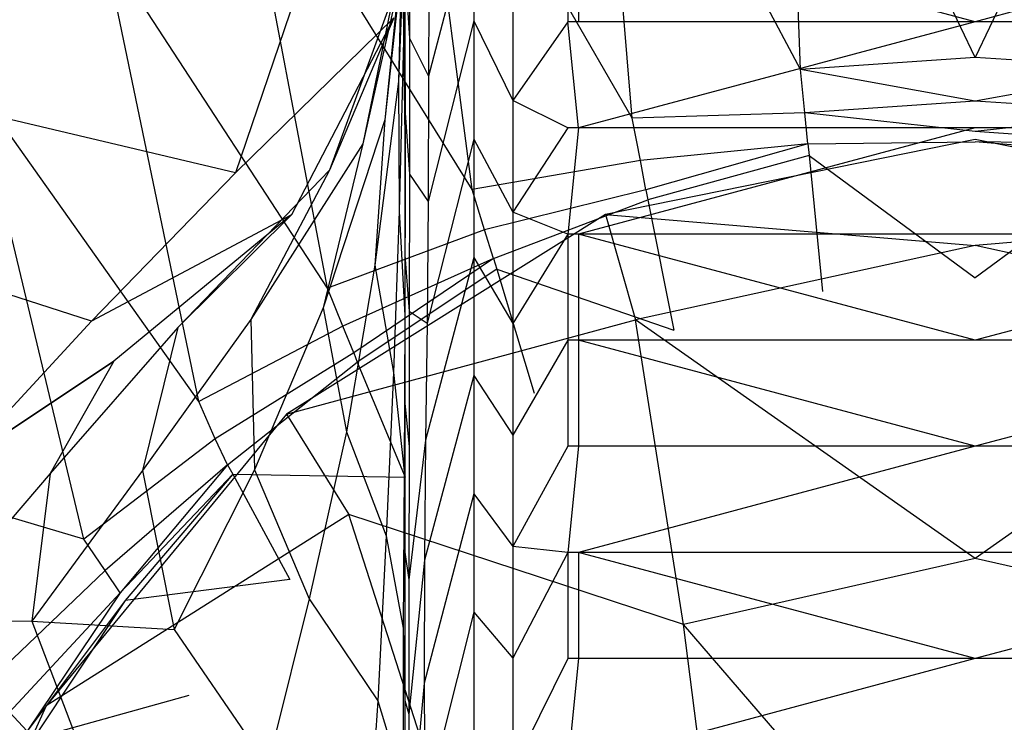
# Model space of a CAD drawing. Extents: x 0 to 0.36, y -0.55 to 0.
# Tile 12 of 21: x 0.064 to 0.184, y -0.213 to -0.128. Entities that reach past the tile are written whole.
import ezdxf

# ---------------------------------------------------------------- set-up
doc = ezdxf.new("R2010")
doc.units = 0
doc.layers.add('L0_VB__OMNIA_CLASSIC_768210_0__', color=7, linetype='CONTINUOUS')

msp = doc.modelspace()

# ---------------------------------------------------------------- linework, layer by layer
at = {"layer": 'L0_VB__OMNIA_CLASSIC_768210_0__', "color": 8, "invisible_edges": 14}
for points in [[(0.18, -0.082832, 0.335615), (0.156889, -0.08387, 0.335615), (0.18, -0.132385, 0.335615), (0.18, -0.082832, 0.335615)], [(0.203111, -0.08387, 0.335615), (0.18, -0.082832, 0.335615), (0.18, -0.132385, 0.335615), (0.203111, -0.08387, 0.335615)], [(0.074209, -0.118838, 0.335615), (0.047091, -0.083773, 0.335615), (0.05858, -0.135894, 0.335615), (0.074209, -0.118838, 0.335615)], [(0.158784, -0.133834, 0.335615), (0.156889, -0.08387, 0.335615), (0.133984, -0.087144, 0.335615), (0.158784, -0.133834, 0.335615)], [(0.18, -0.132385, 0.335615), (0.156889, -0.08387, 0.335615), (0.158784, -0.133834, 0.335615), (0.18, -0.132385, 0.335615)], [(0.203111, -0.08387, 0.335615), (0.18, -0.132385, 0.335615), (0.201214, -0.133834, 0.335615), (0.203111, -0.08387, 0.335615)], [(0.138341, -0.139777, 0.335615), (0.133984, -0.087144, 0.335615), (0.111838, -0.093814, 0.335615), (0.138341, -0.139777, 0.335615)], [(0.158784, -0.133834, 0.335615), (0.133984, -0.087144, 0.335615), (0.138341, -0.139777, 0.335615), (0.158784, -0.133834, 0.335615)], [(0.118902, -0.148414, 0.335615), (0.111838, -0.093814, 0.335615), (0.090261, -0.102315, 0.335615), (0.118902, -0.148414, 0.335615)], [(0.138341, -0.139777, 0.335615), (0.111838, -0.093814, 0.335615), (0.118902, -0.148414, 0.335615), (0.138341, -0.139777, 0.335615)], [(0.10132, -0.160385, 0.335615), (0.090261, -0.102315, 0.335615), (0.074209, -0.118838, 0.335615), (0.10132, -0.160385, 0.335615)], [(0.118902, -0.148414, 0.335615), (0.090261, -0.102315, 0.335615), (0.10132, -0.160385, 0.335615), (0.118902, -0.148414, 0.335615)], [(0.110658, -0.109784, 0.140316), (0.110556, -0.130378, 0.139216), (0.1105, -0.113194, 0.167772), (0.110658, -0.109784, 0.140316)], [(0.110658, -0.109784, 0.140316), (0.110712, -0.125887, 0.111435), (0.110556, -0.130378, 0.139216), (0.110658, -0.109784, 0.140316)], [(0.090182, -0.146376, 0.283837), (0.020255, -0.129874, 0.29506), (0.022333, -0.113472, 0.29506), (0.090182, -0.146376, 0.283837)], [(0.098139, -0.122897, 0.283837), (0.090182, -0.146376, 0.283837), (0.022333, -0.113472, 0.29506), (0.098139, -0.122897, 0.283837)], [(0.1105, -0.113194, 0.167772), (0.109966, -0.135322, 0.166868), (0.110675, -0.116455, 0.195238), (0.1105, -0.113194, 0.167772)], [(0.1105, -0.113194, 0.167772), (0.110556, -0.130378, 0.139216), (0.109966, -0.135322, 0.166868), (0.1105, -0.113194, 0.167772)], [(0.119113, -0.113599, 0.008263), (0.119113, -0.12795, 0.008263), (0.113617, -0.134672, 0.027875), (0.119113, -0.113599, 0.008263)], [(0.119113, -0.113599, 0.008263), (0.113617, -0.134672, 0.027875), (0.113665, -0.119646, 0.027567), (0.119113, -0.113599, 0.008263)], [(0.119113, -0.113599, 0.008263), (0.123839, -0.124095, 0.002338), (0.119113, -0.12795, 0.008263), (0.119113, -0.113599, 0.008263)], [(0.11123, -0.114659, 0.056344), (0.111318, -0.130058, 0.054689), (0.110722, -0.121101, 0.083687), (0.11123, -0.114659, 0.056344)], [(0.11123, -0.114659, 0.056344), (0.113665, -0.119646, 0.027567), (0.111318, -0.130058, 0.054689), (0.11123, -0.114659, 0.056344)], [(0.130526, -0.115173, 0.000135), (0.130526, -0.128056, 0.000127), (0.123839, -0.124095, 0.002338), (0.130526, -0.115173, 0.000135)], [(0.131826, -0.128056, 0.000127), (0.130526, -0.128056, 0.000127), (0.130526, -0.115173, 0.000135), (0.131826, -0.128056, 0.000127)], [(0.131826, -0.115173, 0.000135), (0.131826, -0.128056, 0.000127), (0.130526, -0.115173, 0.000135), (0.131826, -0.115173, 0.000135)], [(0.18, -0.128056, 0.000127), (0.131826, -0.115173, 0.000135), (0.18, -0.115173, 0.000135), (0.18, -0.128056, 0.000127)], [(0.18, -0.128056, 0.000127), (0.131826, -0.128056, 0.000127), (0.131826, -0.115173, 0.000135), (0.18, -0.128056, 0.000127)], [(0.228174, -0.115173, 0.000135), (0.18, -0.128056, 0.000127), (0.18, -0.115173, 0.000135), (0.228174, -0.115173, 0.000135)], [(0.228174, -0.128056, 0.000127), (0.18, -0.128056, 0.000127), (0.228174, -0.115173, 0.000135), (0.228174, -0.128056, 0.000127)], [(0.110675, -0.116455, 0.195238), (0.109966, -0.135322, 0.166868), (0.108284, -0.139956, 0.194567), (0.110675, -0.116455, 0.195238)], [(0.110675, -0.116455, 0.195238), (0.108284, -0.139956, 0.194567), (0.110619, -0.118676, 0.222808), (0.110675, -0.116455, 0.195238)], [(0.085714, -0.174135, 0.335615), (0.074209, -0.118838, 0.335615), (0.05858, -0.135894, 0.335615), (0.085714, -0.174135, 0.335615)], [(0.10132, -0.160385, 0.335615), (0.074209, -0.118838, 0.335615), (0.085714, -0.174135, 0.335615), (0.10132, -0.160385, 0.335615)], [(0.110619, -0.118676, 0.222808), (0.108284, -0.139956, 0.194567), (0.105611, -0.142855, 0.222422), (0.110619, -0.118676, 0.222808)], [(0.110619, -0.118676, 0.222808), (0.105611, -0.142855, 0.222422), (0.110358, -0.121965, 0.250279), (0.110619, -0.118676, 0.222808)], [(0.113665, -0.119646, 0.027567), (0.113617, -0.134672, 0.027875), (0.111318, -0.130058, 0.054689), (0.113665, -0.119646, 0.027567)], [(0.110358, -0.121965, 0.250279), (0.101581, -0.146066, 0.250092), (0.109387, -0.127561, 0.277345), (0.110358, -0.121965, 0.250279)], [(0.110358, -0.121965, 0.250279), (0.105611, -0.142855, 0.222422), (0.101581, -0.146066, 0.250092), (0.110358, -0.121965, 0.250279)], [(0.110722, -0.121101, 0.083687), (0.110713, -0.138549, 0.082267), (0.110712, -0.125887, 0.111435), (0.110722, -0.121101, 0.083687)], [(0.110722, -0.121101, 0.083687), (0.111318, -0.130058, 0.054689), (0.110713, -0.138549, 0.082267), (0.110722, -0.121101, 0.083687)], [(0.109387, -0.127561, 0.277345), (0.090182, -0.146376, 0.283837), (0.098139, -0.122897, 0.283837), (0.109387, -0.127561, 0.277345)], [(0.123839, -0.124095, 0.002338), (0.123839, -0.137626, 0.002338), (0.119113, -0.12795, 0.008263), (0.123839, -0.124095, 0.002338)], [(0.130526, -0.128056, 0.000127), (0.123839, -0.137626, 0.002338), (0.123839, -0.124095, 0.002338), (0.130526, -0.128056, 0.000127)], [(0.110712, -0.125887, 0.111435), (0.110754, -0.144946, 0.11049), (0.110556, -0.130378, 0.139216), (0.110712, -0.125887, 0.111435)], [(0.110712, -0.125887, 0.111435), (0.110713, -0.138549, 0.082267), (0.110754, -0.144946, 0.11049), (0.110712, -0.125887, 0.111435)], [(0.109387, -0.127561, 0.277345), (0.09695, -0.151505, 0.277299), (0.090182, -0.146376, 0.283837), (0.109387, -0.127561, 0.277345)], [(0.109387, -0.127561, 0.277345), (0.101581, -0.146066, 0.250092), (0.09695, -0.151505, 0.277299), (0.109387, -0.127561, 0.277345)], [(0.119113, -0.12795, 0.008263), (0.119113, -0.142302, 0.008263), (0.113572, -0.149876, 0.028178), (0.119113, -0.12795, 0.008263)], [(0.119113, -0.12795, 0.008263), (0.113572, -0.149876, 0.028178), (0.113617, -0.134672, 0.027875), (0.119113, -0.12795, 0.008263)], [(0.119113, -0.12795, 0.008263), (0.123839, -0.137626, 0.002338), (0.119113, -0.142302, 0.008263), (0.119113, -0.12795, 0.008263)], [(0.130526, -0.140938, 0.000118), (0.123839, -0.137626, 0.002338), (0.130526, -0.128056, 0.000127), (0.130526, -0.140938, 0.000118)], [(0.131826, -0.140938, 0.000118), (0.130526, -0.140938, 0.000118), (0.130526, -0.128056, 0.000127), (0.131826, -0.140938, 0.000118)], [(0.131826, -0.140938, 0.000118), (0.130526, -0.128056, 0.000127), (0.131826, -0.128056, 0.000127), (0.131826, -0.140938, 0.000118)], [(0.18, -0.128056, 0.000127), (0.131826, -0.140938, 0.000118), (0.131826, -0.128056, 0.000127), (0.18, -0.128056, 0.000127)], [(0.18, -0.140938, 0.000118), (0.131826, -0.140938, 0.000118), (0.18, -0.128056, 0.000127), (0.18, -0.140938, 0.000118)], [(0.228174, -0.128056, 0.000127), (0.228174, -0.140938, 0.000118), (0.18, -0.128056, 0.000127), (0.228174, -0.128056, 0.000127)], [(0.228174, -0.140938, 0.000118), (0.18, -0.140938, 0.000118), (0.18, -0.128056, 0.000127), (0.228174, -0.140938, 0.000118)], [(0.072695, -0.164405, 0.283837), (0.0174, -0.146636, 0.29506), (0.020255, -0.129874, 0.29506), (0.072695, -0.164405, 0.283837)], [(0.090182, -0.146376, 0.283837), (0.072695, -0.164405, 0.283837), (0.020255, -0.129874, 0.29506), (0.090182, -0.146376, 0.283837)], [(0.111318, -0.130058, 0.054689), (0.111305, -0.146549, 0.05504), (0.110713, -0.138549, 0.082267), (0.111318, -0.130058, 0.054689)], [(0.111318, -0.130058, 0.054689), (0.113617, -0.134672, 0.027875), (0.111305, -0.146549, 0.05504), (0.111318, -0.130058, 0.054689)], [(0.110556, -0.130378, 0.139216), (0.11003, -0.151032, 0.138759), (0.109966, -0.135322, 0.166868), (0.110556, -0.130378, 0.139216)], [(0.110556, -0.130378, 0.139216), (0.110754, -0.144946, 0.11049), (0.11003, -0.151032, 0.138759), (0.110556, -0.130378, 0.139216)], [(0.18, -0.132385, 0.335615), (0.158784, -0.133834, 0.335615), (0.18, -0.137683, 0.335615), (0.18, -0.132385, 0.335615)], [(0.201214, -0.133834, 0.335615), (0.18, -0.132385, 0.335615), (0.18, -0.137683, 0.335615), (0.201214, -0.133834, 0.335615)], [(0.159303, -0.139097, 0.335615), (0.158784, -0.133834, 0.335615), (0.138341, -0.139777, 0.335615), (0.159303, -0.139097, 0.335615)], [(0.18, -0.137683, 0.335615), (0.158784, -0.133834, 0.335615), (0.159303, -0.139097, 0.335615), (0.18, -0.137683, 0.335615)], [(0.201214, -0.133834, 0.335615), (0.18, -0.137683, 0.335615), (0.20069, -0.139096, 0.335615), (0.201214, -0.133834, 0.335615)], [(0.113617, -0.134672, 0.027875), (0.113572, -0.149876, 0.028178), (0.111305, -0.146549, 0.05504), (0.113617, -0.134672, 0.027875)], [(0.071731, -0.19086, 0.335615), (0.05858, -0.135894, 0.335615), (0.013675, -0.173535, 0.335615), (0.071731, -0.19086, 0.335615)], [(0.085714, -0.174135, 0.335615), (0.05858, -0.135894, 0.335615), (0.071731, -0.19086, 0.335615), (0.085714, -0.174135, 0.335615)], [(0.109966, -0.135322, 0.166868), (0.11003, -0.151032, 0.138759), (0.10707, -0.15759, 0.166817), (0.109966, -0.135322, 0.166868)], [(0.109966, -0.135322, 0.166868), (0.10707, -0.15759, 0.166817), (0.108284, -0.139956, 0.194567), (0.109966, -0.135322, 0.166868)], [(0.110713, -0.138549, 0.082267), (0.110716, -0.156384, 0.082852), (0.110754, -0.144946, 0.11049), (0.110713, -0.138549, 0.082267)], [(0.110713, -0.138549, 0.082267), (0.111305, -0.146549, 0.05504), (0.110716, -0.156384, 0.082852), (0.110713, -0.138549, 0.082267)], [(0.123839, -0.137626, 0.002338), (0.123839, -0.151156, 0.002338), (0.119113, -0.142302, 0.008263), (0.123839, -0.137626, 0.002338)], [(0.130526, -0.140938, 0.000118), (0.123839, -0.151156, 0.002338), (0.123839, -0.137626, 0.002338), (0.130526, -0.140938, 0.000118)], [(0.18, -0.137683, 0.335615), (0.159303, -0.139097, 0.335615), (0.18, -0.141364, 0.333656), (0.18, -0.137683, 0.335615)], [(0.20069, -0.139096, 0.335615), (0.18, -0.137683, 0.335615), (0.18, -0.141364, 0.333656), (0.20069, -0.139096, 0.335615)], [(0.139338, -0.144901, 0.335615), (0.138341, -0.139777, 0.335615), (0.118902, -0.148414, 0.335615), (0.139338, -0.144901, 0.335615)], [(0.159303, -0.139097, 0.335615), (0.138341, -0.139777, 0.335615), (0.139338, -0.144901, 0.335615), (0.159303, -0.139097, 0.335615)], [(0.159678, -0.14286, 0.333698), (0.159303, -0.139097, 0.335615), (0.139338, -0.144901, 0.335615), (0.159678, -0.14286, 0.333698)], [(0.18, -0.141364, 0.333656), (0.159303, -0.139097, 0.335615), (0.159678, -0.14286, 0.333698), (0.18, -0.141364, 0.333656)], [(0.20069, -0.139096, 0.335615), (0.18, -0.141364, 0.333656), (0.200312, -0.142859, 0.333698), (0.20069, -0.139096, 0.335615)], [(0.108284, -0.139956, 0.194567), (0.10707, -0.15759, 0.166817), (0.100801, -0.162757, 0.194578), (0.108284, -0.139956, 0.194567)], [(0.108284, -0.139956, 0.194567), (0.100801, -0.162757, 0.194578), (0.105611, -0.142855, 0.222422), (0.108284, -0.139956, 0.194567)], [(0.130526, -0.153821, 0.00011), (0.123839, -0.151156, 0.002338), (0.130526, -0.140938, 0.000118), (0.130526, -0.153821, 0.00011)], [(0.131826, -0.153821, 0.00011), (0.130526, -0.153821, 0.00011), (0.131826, -0.140938, 0.000118), (0.131826, -0.153821, 0.00011)], [(0.131826, -0.140938, 0.000118), (0.130526, -0.153821, 0.00011), (0.130526, -0.140938, 0.000118), (0.131826, -0.140938, 0.000118)], [(0.18, -0.140938, 0.000118), (0.131826, -0.153821, 0.00011), (0.131826, -0.140938, 0.000118), (0.18, -0.140938, 0.000118)], [(0.18, -0.153821, 0.00011), (0.131826, -0.153821, 0.00011), (0.18, -0.140938, 0.000118), (0.18, -0.153821, 0.00011)], [(0.228174, -0.140938, 0.000118), (0.228174, -0.153821, 0.00011), (0.18, -0.140938, 0.000118), (0.228174, -0.140938, 0.000118)], [(0.228174, -0.153821, 0.00011), (0.18, -0.153821, 0.00011), (0.18, -0.140938, 0.000118), (0.228174, -0.153821, 0.00011)], [(0.119113, -0.142302, 0.008263), (0.119113, -0.156653, 0.008263), (0.11344, -0.164654, 0.029003), (0.119113, -0.142302, 0.008263)], [(0.119113, -0.142302, 0.008263), (0.11344, -0.164654, 0.029003), (0.113572, -0.149876, 0.028178), (0.119113, -0.142302, 0.008263)], [(0.119113, -0.142302, 0.008263), (0.123839, -0.151156, 0.002338), (0.119113, -0.156653, 0.008263), (0.119113, -0.142302, 0.008263)], [(0.159678, -0.14286, 0.333698), (0.18, -0.14262, 0.330169), (0.18, -0.141364, 0.333656), (0.159678, -0.14286, 0.333698)], [(0.200312, -0.142859, 0.333698), (0.18, -0.141364, 0.333656), (0.18, -0.14262, 0.330169), (0.200312, -0.142859, 0.333698)], [(0.105611, -0.142855, 0.222422), (0.100801, -0.162757, 0.194578), (0.092012, -0.164193, 0.2221), (0.105611, -0.142855, 0.222422)], [(0.105611, -0.142855, 0.222422), (0.092012, -0.164193, 0.2221), (0.101581, -0.146066, 0.250092), (0.105611, -0.142855, 0.222422)], [(0.18, -0.142337, 0.2948), (0.135094, -0.151465, 0.269051), (0.18, -0.142337, 0.268718), (0.18, -0.142337, 0.2948)], [(0.135094, -0.151465, 0.269051), (0.18, -0.155208, 0.219741), (0.18, -0.142337, 0.268718), (0.135094, -0.151465, 0.269051)], [(0.135094, -0.151465, 0.295133), (0.135094, -0.151465, 0.269051), (0.18, -0.142337, 0.2948), (0.135094, -0.151465, 0.295133)], [(0.159678, -0.14286, 0.333698), (0.139338, -0.144901, 0.335615), (0.140023, -0.148465, 0.333658), (0.159678, -0.14286, 0.333698)], [(0.159678, -0.14286, 0.333698), (0.140023, -0.148465, 0.333658), (0.159828, -0.144299, 0.330286), (0.159678, -0.14286, 0.333698)], [(0.159678, -0.14286, 0.333698), (0.159828, -0.144299, 0.330286), (0.18, -0.14262, 0.330169), (0.159678, -0.14286, 0.333698)], [(0.159828, -0.144299, 0.330286), (0.18, -0.159137, 0.288403), (0.18, -0.14262, 0.330169), (0.159828, -0.144299, 0.330286)], [(0.224906, -0.151465, 0.295133), (0.18, -0.142337, 0.2948), (0.224906, -0.151465, 0.269051), (0.224906, -0.151465, 0.295133)], [(0.18, -0.142337, 0.2948), (0.18, -0.142337, 0.268718), (0.224906, -0.151465, 0.269051), (0.18, -0.142337, 0.2948)], [(0.224906, -0.151465, 0.269051), (0.18, -0.142337, 0.268718), (0.18, -0.155208, 0.219741), (0.224906, -0.151465, 0.269051)], [(0.200163, -0.144298, 0.330286), (0.18, -0.14262, 0.330169), (0.18, -0.159137, 0.288403), (0.200163, -0.144298, 0.330286)], [(0.200312, -0.142859, 0.333698), (0.18, -0.14262, 0.330169), (0.200163, -0.144298, 0.330286), (0.200312, -0.142859, 0.333698)], [(0.140023, -0.148465, 0.333658), (0.140244, -0.149689, 0.330174), (0.159828, -0.144299, 0.330286), (0.140023, -0.148465, 0.333658)], [(0.159828, -0.144299, 0.330286), (0.140244, -0.149689, 0.330174), (0.161458, -0.160785, 0.288426), (0.159828, -0.144299, 0.330286)], [(0.159828, -0.144299, 0.330286), (0.161458, -0.160785, 0.288426), (0.18, -0.159137, 0.288403), (0.159828, -0.144299, 0.330286)], [(0.200163, -0.144298, 0.330286), (0.18, -0.159137, 0.288403), (0.198538, -0.160784, 0.288426), (0.200163, -0.144298, 0.330286)], [(0.110754, -0.144946, 0.11049), (0.110715, -0.163705, 0.111492), (0.11003, -0.151032, 0.138759), (0.110754, -0.144946, 0.11049)], [(0.110754, -0.144946, 0.11049), (0.110716, -0.156384, 0.082852), (0.110715, -0.163705, 0.111492), (0.110754, -0.144946, 0.11049)], [(0.139338, -0.144901, 0.335615), (0.118902, -0.148414, 0.335615), (0.120415, -0.153309, 0.335615), (0.139338, -0.144901, 0.335615)], [(0.140023, -0.148465, 0.333658), (0.139338, -0.144901, 0.335615), (0.120415, -0.153309, 0.335615), (0.140023, -0.148465, 0.333658)], [(0.072695, -0.164405, 0.283837), (0.056543, -0.181826, 0.283837), (0.0174, -0.146636, 0.29506), (0.072695, -0.164405, 0.283837)], [(0.09695, -0.151505, 0.277299), (0.072695, -0.164405, 0.283837), (0.090182, -0.146376, 0.283837), (0.09695, -0.151505, 0.277299)], [(0.101581, -0.146066, 0.250092), (0.083154, -0.165184, 0.24966), (0.09695, -0.151505, 0.277299), (0.101581, -0.146066, 0.250092)], [(0.101581, -0.146066, 0.250092), (0.092012, -0.164193, 0.2221), (0.083154, -0.165184, 0.24966), (0.101581, -0.146066, 0.250092)], [(0.111305, -0.146549, 0.05504), (0.111277, -0.163187, 0.055534), (0.110716, -0.156384, 0.082852), (0.111305, -0.146549, 0.05504)], [(0.111305, -0.146549, 0.05504), (0.113572, -0.149876, 0.028178), (0.111277, -0.163187, 0.055534), (0.111305, -0.146549, 0.05504)], [(0.120415, -0.153309, 0.335615), (0.118902, -0.148414, 0.335615), (0.10132, -0.160385, 0.335615), (0.120415, -0.153309, 0.335615)], [(0.140023, -0.148465, 0.333658), (0.120415, -0.153309, 0.335615), (0.121489, -0.156784, 0.333686), (0.140023, -0.148465, 0.333658)], [(0.121489, -0.156784, 0.333686), (0.140244, -0.149689, 0.330174), (0.140023, -0.148465, 0.333658), (0.121489, -0.156784, 0.333686)], [(0.113572, -0.149876, 0.028178), (0.11344, -0.164654, 0.029003), (0.111277, -0.163187, 0.055534), (0.113572, -0.149876, 0.028178)], [(0.121489, -0.156784, 0.333686), (0.121889, -0.158077, 0.330252), (0.140244, -0.149689, 0.330174), (0.121489, -0.156784, 0.333686)], [(0.121889, -0.158077, 0.330252), (0.143405, -0.165481, 0.288403), (0.140244, -0.149689, 0.330174), (0.121889, -0.158077, 0.330252)], [(0.140244, -0.149689, 0.330174), (0.143405, -0.165481, 0.288403), (0.161458, -0.160785, 0.288426), (0.140244, -0.149689, 0.330174)], [(0.09695, -0.151505, 0.277299), (0.07538, -0.169259, 0.277199), (0.072695, -0.164405, 0.283837), (0.09695, -0.151505, 0.277299)], [(0.09695, -0.151505, 0.277299), (0.083154, -0.165184, 0.24966), (0.07538, -0.169259, 0.277199), (0.09695, -0.151505, 0.277299)], [(0.135094, -0.151465, 0.295133), (0.096367, -0.175674, 0.269949), (0.135094, -0.151465, 0.269051), (0.135094, -0.151465, 0.295133)], [(0.096367, -0.175674, 0.269949), (0.13876, -0.16423, 0.220352), (0.135094, -0.151465, 0.269051), (0.096367, -0.175674, 0.269949)], [(0.096367, -0.175674, 0.296031), (0.096367, -0.175674, 0.269949), (0.135094, -0.151465, 0.295133), (0.096367, -0.175674, 0.296031)], [(0.11003, -0.151032, 0.138759), (0.109336, -0.170615, 0.140233), (0.10707, -0.15759, 0.166817), (0.11003, -0.151032, 0.138759)], [(0.11003, -0.151032, 0.138759), (0.110715, -0.163705, 0.111492), (0.109336, -0.170615, 0.140233), (0.11003, -0.151032, 0.138759)], [(0.123839, -0.151156, 0.002338), (0.123839, -0.164687, 0.002338), (0.119113, -0.156653, 0.008263), (0.123839, -0.151156, 0.002338)], [(0.130526, -0.153821, 0.00011), (0.123839, -0.164687, 0.002338), (0.123839, -0.151156, 0.002338), (0.130526, -0.153821, 0.00011)], [(0.135094, -0.151465, 0.269051), (0.13876, -0.16423, 0.220352), (0.18, -0.155208, 0.219741), (0.135094, -0.151465, 0.269051)], [(0.224906, -0.151465, 0.269051), (0.18, -0.155208, 0.219741), (0.22124, -0.16423, 0.220352), (0.224906, -0.151465, 0.269051)], [(0.120415, -0.153309, 0.335615), (0.10132, -0.160385, 0.335615), (0.103219, -0.165018, 0.335615), (0.120415, -0.153309, 0.335615)], [(0.121489, -0.156784, 0.333686), (0.120415, -0.153309, 0.335615), (0.103219, -0.165018, 0.335615), (0.121489, -0.156784, 0.333686)], [(0.130526, -0.153821, 0.00011), (0.130526, -0.166703, 0.000101), (0.123839, -0.164687, 0.002338), (0.130526, -0.153821, 0.00011)], [(0.131826, -0.166703, 0.000101), (0.130526, -0.166703, 0.000101), (0.130526, -0.153821, 0.00011), (0.131826, -0.166703, 0.000101)], [(0.131826, -0.153821, 0.00011), (0.131826, -0.166703, 0.000101), (0.130526, -0.153821, 0.00011), (0.131826, -0.153821, 0.00011)], [(0.18, -0.166703, 0.000101), (0.131826, -0.153821, 0.00011), (0.18, -0.153821, 0.00011), (0.18, -0.166703, 0.000101)], [(0.18, -0.166703, 0.000101), (0.131826, -0.166703, 0.000101), (0.131826, -0.153821, 0.00011), (0.18, -0.166703, 0.000101)], [(0.228174, -0.153821, 0.00011), (0.18, -0.166703, 0.000101), (0.18, -0.153821, 0.00011), (0.228174, -0.153821, 0.00011)], [(0.228174, -0.166703, 0.000101), (0.18, -0.166703, 0.000101), (0.228174, -0.153821, 0.00011), (0.228174, -0.166703, 0.000101)], [(0.18, -0.155208, 0.219741), (0.13876, -0.16423, 0.220352), (0.18, -0.193199, 0.188515), (0.18, -0.155208, 0.219741)], [(0.22124, -0.16423, 0.220352), (0.18, -0.155208, 0.219741), (0.18, -0.193199, 0.188515), (0.22124, -0.16423, 0.220352)], [(0.110716, -0.156384, 0.082852), (0.110725, -0.174356, 0.083704), (0.110715, -0.163705, 0.111492), (0.110716, -0.156384, 0.082852)], [(0.110716, -0.156384, 0.082852), (0.111277, -0.163187, 0.055534), (0.110725, -0.174356, 0.083704), (0.110716, -0.156384, 0.082852)], [(0.119113, -0.156653, 0.008263), (0.119113, -0.171004, 0.008263), (0.113227, -0.178842, 0.030217), (0.119113, -0.156653, 0.008263)], [(0.119113, -0.156653, 0.008263), (0.113227, -0.178842, 0.030217), (0.11344, -0.164654, 0.029003), (0.119113, -0.156653, 0.008263)], [(0.119113, -0.156653, 0.008263), (0.123839, -0.164687, 0.002338), (0.119113, -0.171004, 0.008263), (0.119113, -0.156653, 0.008263)], [(0.10707, -0.15759, 0.166817), (0.103635, -0.177817, 0.168359), (0.100801, -0.162757, 0.194578), (0.10707, -0.15759, 0.166817)], [(0.121489, -0.156784, 0.333686), (0.103219, -0.165018, 0.335615), (0.104526, -0.168243, 0.33366), (0.121489, -0.156784, 0.333686)], [(0.10707, -0.15759, 0.166817), (0.109336, -0.170615, 0.140233), (0.103635, -0.177817, 0.168359), (0.10707, -0.15759, 0.166817)], [(0.121489, -0.156784, 0.333686), (0.104526, -0.168243, 0.33366), (0.121889, -0.158077, 0.330252), (0.121489, -0.156784, 0.333686)], [(0.104526, -0.168243, 0.33366), (0.104954, -0.169354, 0.330178), (0.121889, -0.158077, 0.330252), (0.104526, -0.168243, 0.33366)], [(0.121889, -0.158077, 0.330252), (0.104954, -0.169354, 0.330178), (0.126422, -0.173117, 0.288417), (0.121889, -0.158077, 0.330252)], [(0.121889, -0.158077, 0.330252), (0.126422, -0.173117, 0.288417), (0.143405, -0.165481, 0.288403), (0.121889, -0.158077, 0.330252)], [(0.103219, -0.165018, 0.335615), (0.10132, -0.160385, 0.335615), (0.085714, -0.174135, 0.335615), (0.103219, -0.165018, 0.335615)], [(0.100801, -0.162757, 0.194578), (0.092464, -0.182459, 0.195324), (0.092012, -0.164193, 0.2221), (0.100801, -0.162757, 0.194578)], [(0.100801, -0.162757, 0.194578), (0.103635, -0.177817, 0.168359), (0.092464, -0.182459, 0.195324), (0.100801, -0.162757, 0.194578)], [(0.110715, -0.163705, 0.111492), (0.110634, -0.182612, 0.112894), (0.109336, -0.170615, 0.140233), (0.110715, -0.163705, 0.111492)], [(0.110715, -0.163705, 0.111492), (0.110725, -0.174356, 0.083704), (0.110634, -0.182612, 0.112894), (0.110715, -0.163705, 0.111492)], [(0.111277, -0.163187, 0.055534), (0.11124, -0.179633, 0.05636), (0.110725, -0.174356, 0.083704), (0.111277, -0.163187, 0.055534)], [(0.111277, -0.163187, 0.055534), (0.11344, -0.164654, 0.029003), (0.11124, -0.179633, 0.05636), (0.111277, -0.163187, 0.055534)], [(0.07538, -0.169259, 0.277199), (0.056543, -0.181826, 0.283837), (0.072695, -0.164405, 0.283837), (0.07538, -0.169259, 0.277199)], [(0.092012, -0.164193, 0.2221), (0.078863, -0.182518, 0.221598), (0.083154, -0.165184, 0.24966), (0.092012, -0.164193, 0.2221)], [(0.092012, -0.164193, 0.2221), (0.092464, -0.182459, 0.195324), (0.078863, -0.182518, 0.221598), (0.092012, -0.164193, 0.2221)], [(0.103219, -0.165018, 0.335615), (0.085714, -0.174135, 0.335615), (0.087715, -0.178678, 0.335615), (0.103219, -0.165018, 0.335615)], [(0.104526, -0.168243, 0.33366), (0.103219, -0.165018, 0.335615), (0.087715, -0.178678, 0.335615), (0.104526, -0.168243, 0.33366)], [(0.096367, -0.175674, 0.269949), (0.103923, -0.187871, 0.221936), (0.13876, -0.16423, 0.220352), (0.096367, -0.175674, 0.269949)], [(0.144565, -0.20123, 0.189188), (0.13876, -0.16423, 0.220352), (0.103923, -0.187871, 0.221936), (0.144565, -0.20123, 0.189188)], [(0.11344, -0.164654, 0.029003), (0.113227, -0.178842, 0.030217), (0.11124, -0.179633, 0.05636), (0.11344, -0.164654, 0.029003)], [(0.123839, -0.164687, 0.002338), (0.123838, -0.178217, 0.002338), (0.119113, -0.171004, 0.008263), (0.123839, -0.164687, 0.002338)], [(0.130526, -0.166703, 0.000101), (0.123838, -0.178217, 0.002338), (0.123839, -0.164687, 0.002338), (0.130526, -0.166703, 0.000101)], [(0.18, -0.193199, 0.188515), (0.13876, -0.16423, 0.220352), (0.144565, -0.20123, 0.189188), (0.18, -0.193199, 0.188515)], [(0.22124, -0.16423, 0.220352), (0.18, -0.193199, 0.188515), (0.215435, -0.20123, 0.189188), (0.22124, -0.16423, 0.220352)], [(0.083154, -0.165184, 0.24966), (0.078863, -0.182518, 0.221598), (0.067649, -0.18288, 0.248967), (0.083154, -0.165184, 0.24966)], [(0.083154, -0.165184, 0.24966), (0.067649, -0.18288, 0.248967), (0.07538, -0.169259, 0.277199), (0.083154, -0.165184, 0.24966)], [(0.130526, -0.166703, 0.000101), (0.130524, -0.179586, 0.000093), (0.123838, -0.178217, 0.002338), (0.130526, -0.166703, 0.000101)], [(0.131824, -0.179586, 0.000093), (0.130524, -0.179586, 0.000093), (0.130526, -0.166703, 0.000101), (0.131824, -0.179586, 0.000093)], [(0.131826, -0.166703, 0.000101), (0.131824, -0.179586, 0.000093), (0.130526, -0.166703, 0.000101), (0.131826, -0.166703, 0.000101)], [(0.18, -0.179586, 0.000093), (0.131824, -0.179586, 0.000093), (0.131826, -0.166703, 0.000101), (0.18, -0.179586, 0.000093)], [(0.18, -0.179586, 0.000093), (0.131826, -0.166703, 0.000101), (0.18, -0.166703, 0.000101), (0.18, -0.179586, 0.000093)], [(0.228174, -0.166703, 0.000101), (0.18, -0.179586, 0.000093), (0.18, -0.166703, 0.000101), (0.228174, -0.166703, 0.000101)], [(0.228176, -0.179586, 0.000093), (0.18, -0.179586, 0.000093), (0.228174, -0.166703, 0.000101), (0.228176, -0.179586, 0.000093)], [(0.104526, -0.168243, 0.33366), (0.087715, -0.178678, 0.335615), (0.089192, -0.181851, 0.333685), (0.104526, -0.168243, 0.33366)], [(0.089192, -0.181851, 0.333685), (0.104954, -0.169354, 0.330178), (0.104526, -0.168243, 0.33366), (0.089192, -0.181851, 0.333685)], [(0.056543, -0.181826, 0.283837), (0.07538, -0.169259, 0.277199), (0.058819, -0.185738, 0.277029), (0.056543, -0.181826, 0.283837)], [(0.07538, -0.169259, 0.277199), (0.067649, -0.18288, 0.248967), (0.058819, -0.185738, 0.277029), (0.07538, -0.169259, 0.277199)], [(0.089192, -0.181851, 0.333685), (0.089821, -0.182959, 0.330247), (0.104954, -0.169354, 0.330178), (0.089192, -0.181851, 0.333685)], [(0.089821, -0.182959, 0.330247), (0.110756, -0.183313, 0.288403), (0.104954, -0.169354, 0.330178), (0.089821, -0.182959, 0.330247)], [(0.104954, -0.169354, 0.330178), (0.110756, -0.183313, 0.288403), (0.126422, -0.173117, 0.288417), (0.104954, -0.169354, 0.330178)], [(0.109336, -0.170615, 0.140233), (0.108484, -0.190464, 0.142267), (0.103635, -0.177817, 0.168359), (0.109336, -0.170615, 0.140233)], [(0.109336, -0.170615, 0.140233), (0.110634, -0.182612, 0.112894), (0.108484, -0.190464, 0.142267), (0.109336, -0.170615, 0.140233)], [(0.119113, -0.171004, 0.008263), (0.119113, -0.185355, 0.008263), (0.113117, -0.19341, 0.030816), (0.119113, -0.171004, 0.008263)], [(0.119113, -0.171004, 0.008263), (0.113117, -0.19341, 0.030816), (0.113227, -0.178842, 0.030217), (0.119113, -0.171004, 0.008263)], [(0.119113, -0.171004, 0.008263), (0.123838, -0.178217, 0.002338), (0.119113, -0.185355, 0.008263), (0.119113, -0.171004, 0.008263)], [(0.071731, -0.19086, 0.335615), (0.013675, -0.173535, 0.335615), (0.059739, -0.208603, 0.335615), (0.071731, -0.19086, 0.335615)], [(0.087715, -0.178678, 0.335615), (0.085714, -0.174135, 0.335615), (0.071731, -0.19086, 0.335615), (0.087715, -0.178678, 0.335615)], [(0.110725, -0.174356, 0.083704), (0.110734, -0.192441, 0.084725), (0.110634, -0.182612, 0.112894), (0.110725, -0.174356, 0.083704)], [(0.110725, -0.174356, 0.083704), (0.11124, -0.179633, 0.05636), (0.110734, -0.192441, 0.084725), (0.110725, -0.174356, 0.083704)], [(0.096367, -0.175674, 0.269949), (0.096367, -0.175674, 0.296031), (0.06717, -0.211063, 0.271258), (0.096367, -0.175674, 0.269949)], [(0.096367, -0.175674, 0.269949), (0.06717, -0.211063, 0.271258), (0.103923, -0.187871, 0.221936), (0.096367, -0.175674, 0.269949)], [(0.096367, -0.175674, 0.296031), (0.06717, -0.211063, 0.29734), (0.06717, -0.211063, 0.271258), (0.096367, -0.175674, 0.296031)], [(0.103635, -0.177817, 0.168359), (0.099099, -0.198086, 0.169999), (0.092464, -0.182459, 0.195324), (0.103635, -0.177817, 0.168359)], [(0.103635, -0.177817, 0.168359), (0.108484, -0.190464, 0.142267), (0.099099, -0.198086, 0.169999), (0.103635, -0.177817, 0.168359)], [(0.087715, -0.178678, 0.335615), (0.071731, -0.19086, 0.335615), (0.074343, -0.194671, 0.335615), (0.087715, -0.178678, 0.335615)], [(0.089192, -0.181851, 0.333685), (0.087715, -0.178678, 0.335615), (0.074343, -0.194671, 0.335615), (0.089192, -0.181851, 0.333685)], [(0.113227, -0.178842, 0.030217), (0.113117, -0.19341, 0.030816), (0.111219, -0.195804, 0.057118), (0.113227, -0.178842, 0.030217)], [(0.113227, -0.178842, 0.030217), (0.111219, -0.195804, 0.057118), (0.11124, -0.179633, 0.05636), (0.113227, -0.178842, 0.030217)], [(0.123838, -0.178217, 0.002338), (0.123839, -0.191747, 0.002338), (0.119113, -0.185355, 0.008263), (0.123838, -0.178217, 0.002338)], [(0.130524, -0.179586, 0.000093), (0.123839, -0.191747, 0.002338), (0.123838, -0.178217, 0.002338), (0.130524, -0.179586, 0.000093)], [(0.11124, -0.179633, 0.05636), (0.111219, -0.195804, 0.057118), (0.110734, -0.192441, 0.084725), (0.11124, -0.179633, 0.05636)], [(0.130527, -0.192468, 0.000085), (0.123839, -0.191747, 0.002338), (0.130524, -0.179586, 0.000093), (0.130527, -0.192468, 0.000085)], [(0.131824, -0.179586, 0.000093), (0.130527, -0.192468, 0.000085), (0.130524, -0.179586, 0.000093), (0.131824, -0.179586, 0.000093)], [(0.131827, -0.192469, 0.000085), (0.130527, -0.192468, 0.000085), (0.131824, -0.179586, 0.000093), (0.131827, -0.192469, 0.000085)], [(0.18, -0.179586, 0.000093), (0.131827, -0.192469, 0.000085), (0.131824, -0.179586, 0.000093), (0.18, -0.179586, 0.000093)], [(0.18, -0.192468, 0.000085), (0.131827, -0.192469, 0.000085), (0.18, -0.179586, 0.000093), (0.18, -0.192468, 0.000085)], [(0.228176, -0.179586, 0.000093), (0.228173, -0.192469, 0.000085), (0.18, -0.179586, 0.000093), (0.228176, -0.179586, 0.000093)], [(0.228173, -0.192469, 0.000085), (0.18, -0.192468, 0.000085), (0.18, -0.179586, 0.000093), (0.228173, -0.192469, 0.000085)], [(0.067649, -0.18288, 0.248967), (0.065431, -0.200817, 0.22033), (0.052404, -0.200686, 0.247805), (0.067649, -0.18288, 0.248967)], [(0.067649, -0.18288, 0.248967), (0.052404, -0.200686, 0.247805), (0.058819, -0.185738, 0.277029), (0.067649, -0.18288, 0.248967)], [(0.078863, -0.182518, 0.221598), (0.082698, -0.201836, 0.195362), (0.065431, -0.200817, 0.22033), (0.078863, -0.182518, 0.221598)], [(0.078863, -0.182518, 0.221598), (0.065431, -0.200817, 0.22033), (0.067649, -0.18288, 0.248967), (0.078863, -0.182518, 0.221598)], [(0.089192, -0.181851, 0.333685), (0.074343, -0.194671, 0.335615), (0.076149, -0.197348, 0.333663), (0.089192, -0.181851, 0.333685)], [(0.089192, -0.181851, 0.333685), (0.076149, -0.197348, 0.333663), (0.089821, -0.182959, 0.330247), (0.089192, -0.181851, 0.333685)], [(0.089821, -0.182959, 0.330247), (0.076149, -0.197348, 0.333663), (0.076753, -0.198304, 0.330187), (0.089821, -0.182959, 0.330247)], [(0.089821, -0.182959, 0.330247), (0.076753, -0.198304, 0.330187), (0.096764, -0.195738, 0.288417), (0.089821, -0.182959, 0.330247)], [(0.092464, -0.182459, 0.195324), (0.082698, -0.201836, 0.195362), (0.078863, -0.182518, 0.221598), (0.092464, -0.182459, 0.195324)], [(0.092464, -0.182459, 0.195324), (0.099099, -0.198086, 0.169999), (0.082698, -0.201836, 0.195362), (0.092464, -0.182459, 0.195324)], [(0.089821, -0.182959, 0.330247), (0.096764, -0.195738, 0.288417), (0.110756, -0.183313, 0.288403), (0.089821, -0.182959, 0.330247)], [(0.110634, -0.182612, 0.112894), (0.110548, -0.201643, 0.114454), (0.108484, -0.190464, 0.142267), (0.110634, -0.182612, 0.112894)], [(0.110634, -0.182612, 0.112894), (0.110734, -0.192441, 0.084725), (0.110548, -0.201643, 0.114454), (0.110634, -0.182612, 0.112894)], [(0.119113, -0.185355, 0.008263), (0.119113, -0.199707, 0.008263), (0.113099, -0.208323, 0.030887), (0.119113, -0.185355, 0.008263)], [(0.119113, -0.185355, 0.008263), (0.113099, -0.208323, 0.030887), (0.113117, -0.19341, 0.030816), (0.119113, -0.185355, 0.008263)], [(0.119113, -0.185355, 0.008263), (0.123839, -0.191747, 0.002338), (0.119113, -0.199707, 0.008263), (0.119113, -0.185355, 0.008263)], [(0.103923, -0.187871, 0.221936), (0.06717, -0.211063, 0.271258), (0.078265, -0.221418, 0.22419), (0.103923, -0.187871, 0.221936)], [(0.114955, -0.222132, 0.190958), (0.103923, -0.187871, 0.221936), (0.078265, -0.221418, 0.22419), (0.114955, -0.222132, 0.190958)], [(0.144565, -0.20123, 0.189188), (0.103923, -0.187871, 0.221936), (0.114955, -0.222132, 0.190958), (0.144565, -0.20123, 0.189188)], [(0.074343, -0.194671, 0.335615), (0.071731, -0.19086, 0.335615), (0.059739, -0.208603, 0.335615), (0.074343, -0.194671, 0.335615)], [(0.108484, -0.190464, 0.142267), (0.10747, -0.210492, 0.144431), (0.099099, -0.198086, 0.169999), (0.108484, -0.190464, 0.142267)], [(0.108484, -0.190464, 0.142267), (0.110548, -0.201643, 0.114454), (0.10747, -0.210492, 0.144431), (0.108484, -0.190464, 0.142267)], [(0.110734, -0.192441, 0.084725), (0.110738, -0.210441, 0.08534), (0.110548, -0.201643, 0.114454), (0.110734, -0.192441, 0.084725)], [(0.110734, -0.192441, 0.084725), (0.111219, -0.195804, 0.057118), (0.110738, -0.210441, 0.08534), (0.110734, -0.192441, 0.084725)], [(0.123839, -0.191747, 0.002338), (0.12384, -0.205278, 0.002338), (0.119113, -0.199707, 0.008263), (0.123839, -0.191747, 0.002338)], [(0.130527, -0.192468, 0.000085), (0.12384, -0.205278, 0.002338), (0.123839, -0.191747, 0.002338), (0.130527, -0.192468, 0.000085)], [(0.130527, -0.192468, 0.000085), (0.13052, -0.205351, 0.000076), (0.12384, -0.205278, 0.002338), (0.130527, -0.192468, 0.000085)], [(0.13182, -0.20535, 0.000076), (0.13052, -0.205351, 0.000076), (0.130527, -0.192468, 0.000085), (0.13182, -0.20535, 0.000076)], [(0.131827, -0.192469, 0.000085), (0.13182, -0.20535, 0.000076), (0.130527, -0.192468, 0.000085), (0.131827, -0.192469, 0.000085)], [(0.18, -0.205351, 0.000076), (0.13182, -0.20535, 0.000076), (0.131827, -0.192469, 0.000085), (0.18, -0.205351, 0.000076)], [(0.18, -0.205351, 0.000076), (0.131827, -0.192469, 0.000085), (0.18, -0.192468, 0.000085), (0.18, -0.205351, 0.000076)], [(0.228173, -0.192469, 0.000085), (0.18, -0.205351, 0.000076), (0.18, -0.192468, 0.000085), (0.228173, -0.192469, 0.000085)], [(0.22818, -0.20535, 0.000076), (0.18, -0.205351, 0.000076), (0.228173, -0.192469, 0.000085), (0.22818, -0.20535, 0.000076)], [(0.113117, -0.19341, 0.030816), (0.111225, -0.212102, 0.057206), (0.111219, -0.195804, 0.057118), (0.113117, -0.19341, 0.030816)], [(0.113117, -0.19341, 0.030816), (0.113099, -0.208323, 0.030887), (0.111225, -0.212102, 0.057206), (0.113117, -0.19341, 0.030816)], [(0.18, -0.193199, 0.188515), (0.144565, -0.20123, 0.189188), (0.18, -0.242179, 0.178319), (0.18, -0.193199, 0.188515)], [(0.215435, -0.20123, 0.189188), (0.18, -0.193199, 0.188515), (0.18, -0.242179, 0.178319), (0.215435, -0.20123, 0.189188)], [(0.074343, -0.194671, 0.335615), (0.059739, -0.208603, 0.335615), (0.062734, -0.211847, 0.335615), (0.074343, -0.194671, 0.335615)], [(0.076149, -0.197348, 0.333663), (0.074343, -0.194671, 0.335615), (0.062734, -0.211847, 0.335615), (0.076149, -0.197348, 0.333663)], [(0.096764, -0.195738, 0.288417), (0.076753, -0.198304, 0.330187), (0.084497, -0.209843, 0.288405), (0.096764, -0.195738, 0.288417)], [(0.111219, -0.195804, 0.057118), (0.111225, -0.212102, 0.057206), (0.110738, -0.210441, 0.08534), (0.111219, -0.195804, 0.057118)], [(0.076149, -0.197348, 0.333663), (0.062734, -0.211847, 0.335615), (0.064841, -0.214174, 0.33368), (0.076149, -0.197348, 0.333663)], [(0.076149, -0.197348, 0.333663), (0.064841, -0.214174, 0.33368), (0.076753, -0.198304, 0.330187), (0.076149, -0.197348, 0.333663)], [(0.076753, -0.198304, 0.330187), (0.064841, -0.214174, 0.33368), (0.065598, -0.215075, 0.330234), (0.076753, -0.198304, 0.330187)], [(0.076753, -0.198304, 0.330187), (0.065598, -0.215075, 0.330234), (0.084497, -0.209843, 0.288405), (0.076753, -0.198304, 0.330187)], [(0.099099, -0.198086, 0.169999), (0.09406, -0.218333, 0.171077), (0.082698, -0.201836, 0.195362), (0.099099, -0.198086, 0.169999)], [(0.099099, -0.198086, 0.169999), (0.10747, -0.210492, 0.144431), (0.09406, -0.218333, 0.171077), (0.099099, -0.198086, 0.169999)], [(0.119113, -0.199707, 0.008263), (0.113157, -0.223484, 0.030501), (0.113099, -0.208323, 0.030887), (0.119113, -0.199707, 0.008263)], [(0.119113, -0.199707, 0.008263), (0.119113, -0.214058, 0.008263), (0.113157, -0.223484, 0.030501), (0.119113, -0.199707, 0.008263)], [(0.119113, -0.199707, 0.008263), (0.12384, -0.205278, 0.002338), (0.119113, -0.214058, 0.008263), (0.119113, -0.199707, 0.008263)], [(0.052404, -0.200686, 0.247805), (0.065431, -0.200817, 0.22033), (0.053644, -0.220165, 0.218579), (0.052404, -0.200686, 0.247805)], [(0.065431, -0.200817, 0.22033), (0.073224, -0.221326, 0.194429), (0.053644, -0.220165, 0.218579), (0.065431, -0.200817, 0.22033)], [(0.065431, -0.200817, 0.22033), (0.082698, -0.201836, 0.195362), (0.073224, -0.221326, 0.194429), (0.065431, -0.200817, 0.22033)], [(0.082698, -0.201836, 0.195362), (0.09406, -0.218333, 0.171077), (0.073224, -0.221326, 0.194429), (0.082698, -0.201836, 0.195362)], [(0.110548, -0.201643, 0.114454), (0.110517, -0.22059, 0.115461), (0.10747, -0.210492, 0.144431), (0.110548, -0.201643, 0.114454)], [(0.110548, -0.201643, 0.114454), (0.110738, -0.210441, 0.08534), (0.110517, -0.22059, 0.115461), (0.110548, -0.201643, 0.114454)], [(0.150733, -0.248698, 0.178872), (0.144565, -0.20123, 0.189188), (0.114955, -0.222132, 0.190958), (0.150733, -0.248698, 0.178872)], [(0.18, -0.242179, 0.178319), (0.144565, -0.20123, 0.189188), (0.150733, -0.248698, 0.178872), (0.18, -0.242179, 0.178319)], [(0.215435, -0.20123, 0.189188), (0.18, -0.242179, 0.178319), (0.209267, -0.248698, 0.178872), (0.215435, -0.20123, 0.189188)], [(0.12384, -0.205278, 0.002338), (0.123836, -0.218808, 0.002338), (0.119113, -0.214058, 0.008263), (0.12384, -0.205278, 0.002338)], [(0.13052, -0.205351, 0.000076), (0.123836, -0.218808, 0.002338), (0.12384, -0.205278, 0.002338), (0.13052, -0.205351, 0.000076)], [(0.130546, -0.218234, 0.000068), (0.123836, -0.218808, 0.002338), (0.13052, -0.205351, 0.000076), (0.130546, -0.218234, 0.000068)], [(0.13182, -0.20535, 0.000076), (0.130546, -0.218234, 0.000068), (0.13052, -0.205351, 0.000076), (0.13182, -0.20535, 0.000076)], [(0.131846, -0.218238, 0.000068), (0.130546, -0.218234, 0.000068), (0.13182, -0.20535, 0.000076), (0.131846, -0.218238, 0.000068)], [(0.18, -0.205351, 0.000076), (0.131846, -0.218238, 0.000068), (0.13182, -0.20535, 0.000076), (0.18, -0.205351, 0.000076)], [(0.18, -0.218234, 0.000068), (0.131846, -0.218238, 0.000068), (0.18, -0.205351, 0.000076), (0.18, -0.218234, 0.000068)], [(0.22818, -0.20535, 0.000076), (0.228154, -0.218238, 0.000068), (0.18, -0.205351, 0.000076), (0.22818, -0.20535, 0.000076)], [(0.228154, -0.218238, 0.000068), (0.18, -0.218234, 0.000068), (0.18, -0.205351, 0.000076), (0.228154, -0.218238, 0.000068)], [(0.113099, -0.208323, 0.030887), (0.111253, -0.228333, 0.056835), (0.111225, -0.212102, 0.057206), (0.113099, -0.208323, 0.030887)], [(0.113099, -0.208323, 0.030887), (0.113157, -0.223484, 0.030501), (0.111253, -0.228333, 0.056835), (0.113099, -0.208323, 0.030887)], [(0.084497, -0.209843, 0.288405), (0.065598, -0.215075, 0.330234), (0.074091, -0.22537, 0.288414), (0.084497, -0.209843, 0.288405)], [(0.110738, -0.210441, 0.08534), (0.110736, -0.228188, 0.085277), (0.110517, -0.22059, 0.115461), (0.110738, -0.210441, 0.08534)], [(0.110738, -0.210441, 0.08534), (0.111225, -0.212102, 0.057206), (0.110736, -0.228188, 0.085277), (0.110738, -0.210441, 0.08534)], [(0.06717, -0.211063, 0.271258), (0.06717, -0.211063, 0.29734), (0.048146, -0.252645, 0.272803), (0.06717, -0.211063, 0.271258)], [(0.06717, -0.211063, 0.271258), (0.048146, -0.252645, 0.272803), (0.078265, -0.221418, 0.22419), (0.06717, -0.211063, 0.271258)], [(0.06717, -0.211063, 0.29734), (0.048146, -0.252645, 0.298885), (0.048146, -0.252645, 0.272803), (0.06717, -0.211063, 0.29734)], [(0.10747, -0.210492, 0.144431), (0.106092, -0.230327, 0.145675), (0.09406, -0.218333, 0.171077), (0.10747, -0.210492, 0.144431)], [(0.10747, -0.210492, 0.144431), (0.110517, -0.22059, 0.115461), (0.106092, -0.230327, 0.145675), (0.10747, -0.210492, 0.144431)], [(0.064841, -0.214174, 0.33368), (0.062734, -0.211847, 0.335615), (0.05346, -0.23041, 0.335615), (0.064841, -0.214174, 0.33368)], [(0.111225, -0.212102, 0.057206), (0.111253, -0.228333, 0.056835), (0.110736, -0.228188, 0.085277), (0.111225, -0.212102, 0.057206)]]:
    msp.add_3dface(points, dxfattribs=at)

doc.saveas('drawing.dxf')
